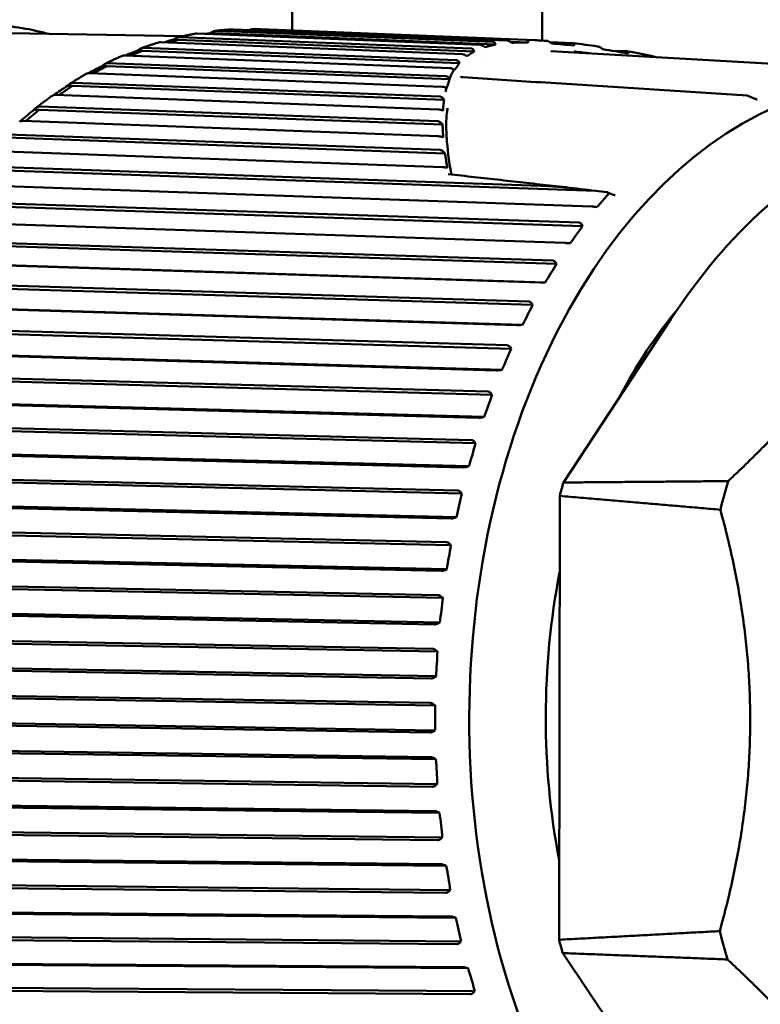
# Model space of a CAD drawing. Header units: millimetres. Extents: x 0 to 6049, y -120 to 1682.
# Tile 145 of 256: x 1452 to 1467, y 1101 to 1121. Entities that reach past the tile are written whole.
import ezdxf

# ---------------------------------------------------------------- set-up
doc = ezdxf.new("R2010")
doc.units = ezdxf.units.MM
doc.header["$LTSCALE"] = 2
doc.layers.add('Sichtbar (ISO)', color=7, linetype='Continuous', lineweight=50)

msp = doc.modelspace()

# ---------------------------------------------------------------- linework, layer by layer
at = {"layer": 'Sichtbar (ISO)'}
for p, q in [((1457.657, 1120.875), (1457.657, 1154.495)), ((1462.657, 1154.495), (1462.657, 1120.673)), ((1452.038, 1120.819), (1455.476, 1120.761)), ((1461.24, 1120.513), (1455.416, 1120.744)), ((1455.757, 1120.814), (1461.421, 1120.587)), ((1456.013, 1120.804), (1456.12, 1120.819)), ((1456.023, 1120.821), (1456.12, 1120.819)), ((1456.12, 1120.819), (1461.726, 1120.595)), ((1461.678, 1120.649), (1456.15, 1120.87)), ((1456.493, 1120.897), (1461.95, 1120.678)), ((1462.344, 1120.685), (1456.888, 1120.904)), ((1462.508, 1120.68), (1457.034, 1120.9)), ((1455.026, 1120.64), (1461.063, 1120.4)), ((1455.179, 1120.633), (1455.389, 1120.69)), ((1455.291, 1120.692), (1455.389, 1120.69)), ((1455.389, 1120.69), (1461.301, 1120.455)), ((1461.456, 1120.545), (1461.457, 1120.545)), ((1461.842, 1120.633), (1461.842, 1120.633)), ((1462.017, 1120.65), (1462.377, 1120.635)), ((1462.641, 1120.646), (1462.636, 1120.646)), ((1463.274, 1120.62), (1462.815, 1120.639)), ((1454.307, 1120.375), (1460.814, 1120.12)), ((1454.416, 1120.371), (1454.666, 1120.471)), ((1454.569, 1120.472), (1454.666, 1120.471)), ((1454.666, 1120.471), (1461.006, 1120.222)), ((1460.937, 1120.283), (1454.691, 1120.528)), ((1461.107, 1120.343), (1461.107, 1120.343)), ((1461.129, 1120.361), (1461.129, 1120.361)), ((1461.43, 1120.535), (1461.43, 1120.535)), ((1469.836, 1120.066), (1462.833, 1120.462)), ((1464.36, 1120.459), (1464.053, 1120.471)), ((1453.689, 1120.02), (1453.957, 1120.163)), ((1453.86, 1120.164), (1453.957, 1120.163)), ((1453.957, 1120.163), (1460.808, 1119.898)), ((1460.73, 1119.962), (1453.978, 1120.222)), ((1461.417, 1120.331), (1461.417, 1120.331)), ((1453.604, 1120.023), (1460.655, 1119.751)), ((1461.099, 1120.067), (1461.099, 1120.067)), ((1452.992, 1119.583), (1453.267, 1119.768)), ((1453.169, 1119.77), (1453.267, 1119.768)), ((1453.267, 1119.768), (1460.697, 1119.487)), ((1460.61, 1119.553), (1453.285, 1119.83)), ((1462.631, 1119.838), (1466.754, 1119.574)), ((1452.922, 1119.585), (1460.579, 1119.296)), ((1460.746, 1119.721), (1460.746, 1119.721)), ((1460.748, 1119.721), (1460.748, 1119.721)), ((1466.791, 1119.564), (1466.791, 1119.564)), ((1466.791, 1119.564), (1466.895, 1119.515)), ((1466.956, 1119.468), (1466.956, 1119.468)), ((1452.326, 1119.063), (1452.6, 1119.29)), ((1452.502, 1119.291), (1452.6, 1119.29)), ((1452.6, 1119.29), (1460.666, 1118.992)), ((1460.57, 1119.06), (1452.614, 1119.353)), ((1452.266, 1119.065), (1460.582, 1118.758)), ((1460.61, 1118.486), (1451.971, 1118.796)), ((1460.746, 1118.781), (1460.746, 1118.781)), ((1451.96, 1118.731), (1460.714, 1118.417)), ((1451.64, 1118.465), (1460.665, 1118.142)), ((1451.353, 1118.095), (1463.729, 1117.666)), ((1462.615, 1117.77), (1451.36, 1118.161)), ((1451.048, 1117.791), (1463.649, 1117.353)), ((1463.729, 1117.666), (1463.946, 1117.641)), ((1463.962, 1117.636), (1464.045, 1117.599)), ((1463.399, 1117.031), (1450.786, 1117.453)), ((1464.12, 1117.576), (1464.12, 1117.576)), ((1450.782, 1117.387), (1463.464, 1116.963)), ((1463.726, 1117.347), (1463.759, 1117.344)), ((1450.494, 1117.046), (1463.108, 1116.624)), ((1463.464, 1116.963), (1463.45, 1116.991)), ((1462.876, 1116.273), (1450.251, 1116.677)), ((1450.251, 1116.611), (1462.945, 1116.205)), ((1463.185, 1116.622), (1463.219, 1116.62)), ((1449.983, 1116.236), (1462.608, 1115.832)), ((1450.026, 1116.239), (1462.719, 1115.833)), ((1462.945, 1116.205), (1462.929, 1116.232)), ((1462.396, 1115.453), (1449.761, 1115.838)), ((1462.686, 1115.832), (1462.719, 1115.833)), ((1449.765, 1115.773), (1462.468, 1115.385)), ((1449.518, 1115.366), (1462.152, 1114.98)), ((1449.56, 1115.375), (1462.263, 1114.987)), ((1462.468, 1115.385), (1462.451, 1115.413)), ((1465.233, 1115.101), (1463.083, 1111.833)), ((1461.962, 1114.577), (1449.318, 1114.943)), ((1449.325, 1114.878), (1462.038, 1114.51)), ((1462.23, 1114.984), (1462.263, 1114.987)), ((1449.101, 1114.442), (1461.745, 1114.076)), ((1449.142, 1114.456), (1461.855, 1114.089)), ((1462.038, 1114.51), (1462.019, 1114.537)), ((1461.823, 1114.083), (1461.855, 1114.089)), ((1461.577, 1113.651), (1448.925, 1113.996)), ((1448.935, 1113.933), (1461.657, 1113.586)), ((1448.736, 1113.471), (1461.388, 1113.126)), ((1448.776, 1113.49), (1461.498, 1113.144)), ((1461.657, 1113.586), (1461.636, 1113.613)), ((1461.465, 1113.136), (1461.498, 1113.144)), ((1461.244, 1112.682), (1448.584, 1113.005)), ((1448.599, 1112.944), (1461.327, 1112.619)), ((1448.464, 1112.484), (1461.193, 1112.159)), ((1461.327, 1112.619), (1461.306, 1112.644)), ((1448.425, 1112.459), (1461.085, 1112.136)), ((1461.161, 1112.149), (1461.193, 1112.159)), ((1460.965, 1111.676), (1448.3, 1111.976)), ((1448.317, 1111.917), (1461.051, 1111.615)), ((1461.051, 1111.615), (1461.028, 1111.64)), ((1462.997, 1102.686), (1463.01, 1111.564)), ((1448.17, 1111.413), (1460.836, 1111.112)), ((1448.208, 1111.442), (1460.943, 1111.14)), ((1460.911, 1111.129), (1460.943, 1111.14)), ((1460.742, 1110.64), (1448.072, 1110.917)), ((1448.093, 1110.861), (1460.832, 1110.582)), ((1460.832, 1110.582), (1460.807, 1110.605)), ((1447.974, 1110.34), (1460.644, 1110.063)), ((1448.01, 1110.374), (1460.749, 1110.096)), ((1460.719, 1110.082), (1460.749, 1110.096)), ((1460.576, 1109.58), (1447.903, 1109.834)), ((1447.927, 1109.781), (1460.669, 1109.526)), ((1460.669, 1109.526), (1460.643, 1109.548)), ((1447.837, 1109.248), (1460.51, 1108.994)), ((1447.871, 1109.287), (1460.614, 1109.032)), ((1460.584, 1109.016), (1460.614, 1109.032)), ((1460.469, 1108.506), (1447.794, 1108.735)), ((1447.821, 1108.685), (1460.565, 1108.455)), ((1460.565, 1108.455), (1460.538, 1108.475)), ((1447.76, 1108.143), (1460.436, 1107.914)), ((1447.792, 1108.187), (1460.537, 1107.956)), ((1460.508, 1107.938), (1460.537, 1107.956)), ((1460.421, 1107.422), (1447.745, 1107.628)), ((1447.775, 1107.582), (1460.52, 1107.375)), ((1460.52, 1107.375), (1460.492, 1107.394)), ((1447.744, 1107.035), (1460.421, 1106.829)), ((1447.774, 1107.082), (1460.519, 1106.875)), ((1460.491, 1106.856), (1460.519, 1106.875)), ((1460.433, 1106.338), (1447.758, 1106.52)), ((1447.79, 1106.478), (1460.534, 1106.295)), ((1460.534, 1106.295), (1460.505, 1106.313)), ((1447.817, 1105.98), (1460.561, 1105.797)), ((1447.79, 1105.929), (1460.465, 1105.748)), ((1460.534, 1105.777), (1460.561, 1105.797)), ((1460.505, 1105.261), (1447.831, 1105.418)), ((1447.865, 1105.38), (1460.608, 1105.222)), ((1460.608, 1105.222), (1460.578, 1105.238)), ((1447.895, 1104.834), (1460.569, 1104.677)), ((1447.92, 1104.888), (1460.662, 1104.73)), ((1460.636, 1104.708), (1460.662, 1104.73)), ((1460.635, 1104.197), (1447.965, 1104.331)), ((1448.001, 1104.298), (1460.74, 1104.163)), ((1460.74, 1104.163), (1460.71, 1104.177)), ((1448.082, 1103.814), (1460.821, 1103.68)), ((1448.061, 1103.757), (1460.731, 1103.623)), ((1460.797, 1103.656), (1460.821, 1103.68)), ((1460.824, 1103.154), (1448.158, 1103.265)), ((1448.196, 1103.236), (1460.931, 1103.125)), ((1460.931, 1103.125), (1460.9, 1103.137)), ((1448.286, 1102.706), (1460.952, 1102.595)), ((1448.304, 1102.766), (1461.038, 1102.654)), ((1461.015, 1102.63), (1461.038, 1102.654)), ((1463.069, 1102.419), (1465.21, 1099.227)), ((1461.07, 1102.139), (1448.41, 1102.228)), ((1448.449, 1102.204), (1461.178, 1102.115)), ((1461.178, 1102.115), (1461.146, 1102.125)), ((1448.568, 1101.687), (1461.228, 1101.599)), ((1448.582, 1101.749), (1461.311, 1101.66)), ((1461.289, 1101.635), (1461.311, 1101.66))]:
    msp.add_line(p, q, dxfattribs=at)
msp.add_arc((1466.748, 1119.474), 0.1, 64.7493, 86.2993, dxfattribs=at)
for centre, major_axis, ratio, start_param, end_param in [((1469.58, 1107.273), (-0.211, -12.59), 0.66535, 2.676934, 6.747055), ((1455.911, 1120.796), (-0.63, -0.089), 0.013941, 4.532935, 4.687389), ((1455.182, 1120.647), (-0.624, -0.166), 0.024063, 4.529406, 4.859227), ((1454.462, 1120.407), (-0.613, -0.242), 0.032987, 4.524346, 4.929503), ((1453.757, 1120.079), (-0.598, -0.317), 0.040467, 4.51823, 4.967176), ((1453.071, 1119.666), (-0.579, -0.389), 0.04645, 4.511528, 4.993338), ((1462.549, 1107.391), (0.212, 12.648), 0.66535, 0.241679, 0.241687), ((1466.748, 1119.474), (0.0065, 0.0998), 0.69894, 0.000001, 0.006499), ((1452.41, 1119.169), (-0.557, -0.459), 0.051031, 4.504642, 5.010229), ((1463.896, 1117.588), (0.0769, 0.0388), 0.483462, 0.444484, 0.63495), ((1463.848, 1117.579), (0.131, 0.042), 0.377069, 5.749939, 6.756104), ((1453.656, 1117.115), (11.014, 6.61), 0.529614, 5.379207, 5.418135), ((1453.137, 1116.329), (10.466, 7.448), 0.572224, 5.337681, 5.376609), ((1452.663, 1115.482), (9.809, 8.294), 0.611005, 5.289729, 5.328657), ((1469.58, 1107.273), (-0.172, -10.292), 0.66535, 3.829789, 4.070037), ((1452.237, 1114.58), (9.028, 9.137), 0.645692, 5.234878, 5.273805), ((1451.861, 1113.63), (8.11, 9.961), 0.676047, 5.172758, 5.211685), ((1451.539, 1112.637), (7.043, 10.742), 0.701863, 5.103207, 5.142134), ((1470.515, 1107.258), (-0.203, -12.128), 0.66535, 4.336749, 4.360586), ((1473.653, 1107.205), (0.2, 11.944), 0.66535, 1.181588, 1.233138), ((1451.271, 1111.609), (5.824, 11.449), 0.722964, 5.026388, 5.065316), ((1451.061, 1110.552), (4.458, 12.047), 0.739206, 4.942915, 4.981843), ((1469.58, 1107.273), (-0.172, -10.292), 0.66535, 4.451881, 5.018776), ((1450.909, 1109.474), (2.968, 12.498), 0.750478, 4.853937, 4.892864), ((1450.817, 1108.381), (1.387, 12.77), 0.756702, 4.761148, 4.800076), ((1450.786, 1107.283), (-0.237, 12.843), 0.757837, 4.666677, 4.705604), ((1450.814, 1106.186), (-1.848, 12.712), 0.753875, 4.572858, 4.611786), ((1450.903, 1105.097), (-3.396, 12.388), 0.744842, 4.481945, 4.520872), ((1451.052, 1104.024), (-4.838, 11.899), 0.7308, 4.395846, 4.434774), ((1451.259, 1102.975), (-6.145, 11.28), 0.711846, 4.315959, 4.354887), ((1473.653, 1107.205), (0.2, 11.944), 0.66535, 1.954334, 2.005883), ((1470.515, 1107.258), (-0.203, -12.128), 0.66535, 5.110071, 5.133908), ((1451.523, 1101.956), (-7.304, 10.566), 0.688108, 4.24313, 4.282058)]:
    msp.add_ellipse(centre, major_axis=major_axis, ratio=ratio, start_param=start_param, end_param=end_param, dxfattribs=at)
for points, knots in [([(1452.791, 1120.806), (1452.704, 1120.83), (1452.616, 1120.851), (1452.17, 1120.95), (1451.808, 1120.992), (1451.444, 1120.998)], [4.5227734, 4.5227734, 4.5227734, 4.5227734, 4.555571, 4.555571, 4.6894495, 4.6894495, 4.6894495, 4.6894495]), ([(1455.291, 1120.692), (1455.311, 1120.707), (1455.336, 1120.723), (1455.375, 1120.739), (1455.397, 1120.744), (1455.414, 1120.744), (1455.414, 1120.744), (1455.415, 1120.744), (1455.416, 1120.744)], [-0.0141713, -0.0141713, -0.0141713, -0.0141713, -0.0066416, -0.0066416, 0, 0, 0, 0.00033523, 0.00033523, 0.00033523, 0.00033523]), ([(1455.734, 1120.813), (1455.711, 1120.808), (1455.688, 1120.804), (1455.641, 1120.795), (1455.618, 1120.791), (1455.571, 1120.782), (1455.548, 1120.777), (1455.501, 1120.767), (1455.478, 1120.762), (1455.431, 1120.752), (1455.408, 1120.746), (1455.385, 1120.741)], [4.81703927, 4.81703927, 4.81703927, 4.81703927, 4.82480265, 4.82480265, 4.83256603, 4.83256603, 4.8403294, 4.8403294, 4.84809278, 4.84809278, 4.85585615, 4.85585615, 4.85585615, 4.85585615]), ([(1455.757, 1120.814), (1455.756, 1120.814), (1455.755, 1120.814), (1455.754, 1120.814), (1455.747, 1120.814), (1455.741, 1120.814), (1455.735, 1120.812)], [-0.000335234, -0.000335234, -0.000335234, -0.000335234, 0, 0, 0, 0.002706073, 0.002706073, 0.002706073, 0.002706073]), ([(1456.023, 1120.821), (1456.043, 1120.835), (1456.069, 1120.85), (1456.109, 1120.866), (1456.131, 1120.87), (1456.148, 1120.87), (1456.149, 1120.87), (1456.15, 1120.87), (1456.15, 1120.87)], [-0.0141713, -0.0141713, -0.0141713, -0.0141713, -0.0066416, -0.0066416, 0, 0, 0, 0.00033523, 0.00033523, 0.00033523, 0.00033523]), ([(1456.483, 1120.897), (1456.46, 1120.896), (1456.437, 1120.895), (1456.39, 1120.892), (1456.367, 1120.89), (1456.32, 1120.887), (1456.297, 1120.885), (1456.25, 1120.881), (1456.227, 1120.879), (1456.18, 1120.874), (1456.157, 1120.872), (1456.133, 1120.869)], [4.73449081, 4.73449081, 4.73449081, 4.73449081, 4.74219357, 4.74219357, 4.74989633, 4.74989633, 4.75759908, 4.75759908, 4.76530184, 4.76530184, 4.7730046, 4.7730046, 4.7730046, 4.7730046]), ([(1456.493, 1120.897), (1456.492, 1120.897), (1456.492, 1120.897), (1456.491, 1120.897), (1456.488, 1120.897), (1456.486, 1120.897), (1456.483, 1120.897)], [-0.000335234, -0.000335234, -0.000335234, -0.000335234, 0, 0, 0, 0.000987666, 0.000987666, 0.000987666, 0.000987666]), ([(1456.806, 1120.885), (1456.813, 1120.888), (1456.82, 1120.891), (1456.847, 1120.9), (1456.869, 1120.905), (1456.886, 1120.904), (1456.886, 1120.904), (1456.887, 1120.904), (1456.888, 1120.904)], [0.13437151, 0.13437151, 0.13437151, 0.13437151, 0.13675171, 0.13675171, 0.143393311, 0.143393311, 0.143393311, 0.143728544, 0.143728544, 0.143728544, 0.143728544]), ([(1457.034, 1120.9), (1457.024, 1120.901), (1457.015, 1120.901), (1456.995, 1120.902), (1456.985, 1120.902), (1456.965, 1120.903), (1456.955, 1120.903), (1456.935, 1120.903), (1456.925, 1120.904), (1456.905, 1120.904), (1456.895, 1120.904), (1456.886, 1120.904)], [4.67389193, 4.67389193, 4.67389193, 4.67389193, 4.67716734, 4.67716734, 4.68044275, 4.68044275, 4.68371817, 4.68371817, 4.68699358, 4.68699358, 4.69026899, 4.69026899, 4.69026899, 4.69026899]), ([(1454.994, 1120.636), (1454.97, 1120.629), (1454.947, 1120.622), (1454.9, 1120.607), (1454.877, 1120.6), (1454.83, 1120.584), (1454.807, 1120.577), (1454.761, 1120.561), (1454.737, 1120.553), (1454.691, 1120.537), (1454.668, 1120.528), (1454.645, 1120.52)], [4.89948084, 4.89948084, 4.89948084, 4.89948084, 4.90734608, 4.90734608, 4.91521132, 4.91521132, 4.92307655, 4.92307655, 4.93094179, 4.93094179, 4.93880703, 4.93880703, 4.93880703, 4.93880703]), ([(1455.026, 1120.64), (1455.026, 1120.64), (1455.025, 1120.64), (1455.024, 1120.64), (1455.013, 1120.64), (1455.003, 1120.638), (1454.994, 1120.636)], [-0.000335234, -0.000335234, -0.000335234, -0.000335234, 0, 0, 0, 0.00435171, 0.00435171, 0.00435171, 0.00435171]), ([(1461.492, 1120.557), (1461.487, 1120.562), (1461.481, 1120.566), (1461.469, 1120.573), (1461.463, 1120.576), (1461.45, 1120.581), (1461.444, 1120.583), (1461.432, 1120.586), (1461.426, 1120.587), (1461.421, 1120.587)], [-0.008459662, -0.008459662, -0.008459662, -0.008459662, -0.006368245, -0.006368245, -0.004259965, -0.004259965, -0.002156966, -0.002156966, -0.000001, -0.000001, -0.000001, -0.000001]), ([(1461.492, 1120.557), (1461.495, 1120.555), (1461.498, 1120.553), (1461.504, 1120.548), (1461.507, 1120.545), (1461.51, 1120.543)], [0.000046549, 0.000046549, 0.000046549, 0.000046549, 0.001288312, 0.001288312, 0.002486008, 0.002486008, 0.002486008, 0.002486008]), ([(1461.726, 1120.595), (1461.687, 1120.586), (1461.651, 1120.578), (1461.579, 1120.561), (1461.544, 1120.552), (1461.51, 1120.543)], [-0.0524614, -0.0524614, -0.0524614, -0.0524614, -0.02662391, -0.02662391, -0.00011039, -0.00011039, -0.00011039, -0.00011039]), ([(1461.678, 1120.649), (1461.684, 1120.649), (1461.688, 1120.648), (1461.697, 1120.644), (1461.701, 1120.642), (1461.712, 1120.633), (1461.717, 1120.625), (1461.72, 1120.615)], [-0.01028179, -0.01028179, -0.01028179, -0.01028179, -0.00786043, -0.00786043, -0.0052693, -0.0052693, -0.00002448, -0.00002448, -0.00002448, -0.00002448]), ([(1461.72, 1120.615), (1461.721, 1120.611), (1461.722, 1120.608), (1461.724, 1120.601), (1461.725, 1120.598), (1461.726, 1120.595)], [-0.003425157, -0.003425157, -0.003425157, -0.003425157, -0.001733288, -0.001733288, -0.000085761, -0.000085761, -0.000085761, -0.000085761]), ([(1462.018, 1120.649), (1462.012, 1120.653), (1462.006, 1120.657), (1461.994, 1120.664), (1461.988, 1120.667), (1461.976, 1120.673), (1461.97, 1120.675), (1461.96, 1120.677), (1461.954, 1120.678), (1461.95, 1120.678)], [-0.008124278, -0.008124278, -0.008124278, -0.008124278, -0.005999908, -0.005999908, -0.00390454, -0.00390454, -0.001936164, -0.001936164, -0.000001, -0.000001, -0.000001, -0.000001]), ([(1462.044, 1120.63), (1462.04, 1120.633), (1462.035, 1120.636), (1462.027, 1120.643), (1462.022, 1120.646), (1462.018, 1120.649)], [-0.003280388, -0.003280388, -0.003280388, -0.003280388, -0.001635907, -0.001635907, -0.000007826, -0.000007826, -0.000007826, -0.000007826]), ([(1462.377, 1120.635), (1462.317, 1120.635), (1462.26, 1120.634), (1462.149, 1120.632), (1462.096, 1120.631), (1462.044, 1120.63)], [-0.05006246, -0.05006246, -0.05006246, -0.05006246, -0.02503687, -0.02503687, -0.00001128, -0.00001128, -0.00001128, -0.00001128]), ([(1462.344, 1120.685), (1462.349, 1120.685), (1462.354, 1120.684), (1462.361, 1120.681), (1462.365, 1120.679), (1462.37, 1120.674), (1462.372, 1120.671), (1462.375, 1120.664), (1462.376, 1120.66), (1462.376, 1120.655)], [-0.00815579, -0.00815579, -0.00815579, -0.00815579, -0.006218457, -0.006218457, -0.004247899, -0.004247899, -0.002148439, -0.002148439, -0.000007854, -0.000007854, -0.000007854, -0.000007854]), ([(1462.376, 1120.655), (1462.376, 1120.652), (1462.376, 1120.649), (1462.377, 1120.642), (1462.377, 1120.639), (1462.377, 1120.635)], [-0.003275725, -0.003275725, -0.003275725, -0.003275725, -0.001647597, -0.001647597, -0.000003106, -0.000003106, -0.000003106, -0.000003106]), ([(1462.508, 1120.68), (1462.538, 1120.679), (1462.614, 1120.676), (1462.695, 1120.671), (1462.745, 1120.668)], [0.4363746, 0.4363746, 0.4363746, 0.4363746, 0.6666667, 1, 1, 1, 1]), ([(1462.822, 1120.634), (1462.807, 1120.645), (1462.793, 1120.653), (1462.774, 1120.661), (1462.767, 1120.664), (1462.756, 1120.667), (1462.75, 1120.668), (1462.745, 1120.668)], [-0.008942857, -0.008942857, -0.008942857, -0.008942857, -0.004335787, -0.004335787, -0.00209546, -0.00209546, -0.000001, -0.000001, -0.000001, -0.000001]), ([(1462.849, 1120.615), (1462.844, 1120.618), (1462.84, 1120.621), (1462.831, 1120.628), (1462.826, 1120.631), (1462.822, 1120.634)], [-0.003363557, -0.003363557, -0.003363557, -0.003363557, -0.001716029, -0.001716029, -0.00002416, -0.00002416, -0.00002416, -0.00002416]), ([(1463.296, 1120.575), (1463.219, 1120.582), (1463.143, 1120.588), (1462.993, 1120.602), (1462.921, 1120.608), (1462.849, 1120.615)], [-0.05238205, -0.05238205, -0.05238205, -0.05238205, -0.02578488, -0.02578488, -0.00002231, -0.00002231, -0.00002231, -0.00002231]), ([(1463.274, 1120.62), (1463.279, 1120.62), (1463.284, 1120.619), (1463.292, 1120.616), (1463.295, 1120.614), (1463.3, 1120.609), (1463.301, 1120.605), (1463.302, 1120.598), (1463.302, 1120.594), (1463.301, 1120.589)], [-0.008510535, -0.008510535, -0.008510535, -0.008510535, -0.006340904, -0.006340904, -0.00422459, -0.00422459, -0.002127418, -0.002127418, -0.000047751, -0.000047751, -0.000047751, -0.000047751]), ([(1463.296, 1120.575), (1463.297, 1120.577), (1463.298, 1120.58), (1463.299, 1120.585), (1463.299, 1120.587), (1463.301, 1120.589)], [0.000121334, 0.000121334, 0.000121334, 0.000121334, 0.001318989, 0.001318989, 0.002560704, 0.002560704, 0.002560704, 0.002560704]), ([(1463.848, 1120.518), (1463.832, 1120.53), (1463.816, 1120.539), (1463.793, 1120.55), (1463.785, 1120.553), (1463.774, 1120.556), (1463.77, 1120.556), (1463.767, 1120.557)], [-0.010532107, -0.010532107, -0.010532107, -0.010532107, -0.005086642, -0.005086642, -0.002422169, -0.002422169, -0.000951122, -0.000951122, -0.000951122, -0.000951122]), ([(1454.267, 1120.369), (1454.243, 1120.359), (1454.22, 1120.349), (1454.174, 1120.328), (1454.15, 1120.318), (1454.104, 1120.297), (1454.081, 1120.286), (1454.035, 1120.264), (1454.012, 1120.253), (1453.965, 1120.231), (1453.942, 1120.219), (1453.919, 1120.208)], [4.98183672, 4.98183672, 4.98183672, 4.98183672, 4.98983606, 4.98983606, 4.9978354, 4.9978354, 5.00583474, 5.00583474, 5.01383408, 5.01383408, 5.02183342, 5.02183342, 5.02183342, 5.02183342]), ([(1454.307, 1120.375), (1454.307, 1120.375), (1454.306, 1120.375), (1454.305, 1120.375), (1454.29, 1120.376), (1454.276, 1120.373), (1454.267, 1120.369)], [-0.000335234, -0.000335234, -0.000335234, -0.000335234, 0, 0, 0, 0.005969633, 0.005969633, 0.005969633, 0.005969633]), ([(1454.569, 1120.472), (1454.588, 1120.489), (1454.611, 1120.505), (1454.65, 1120.523), (1454.671, 1120.528), (1454.688, 1120.528), (1454.689, 1120.528), (1454.69, 1120.528), (1454.69, 1120.528)], [-0.0141713, -0.0141713, -0.0141713, -0.0141713, -0.0066416, -0.0066416, 0, 0, 0, 0.00033523, 0.00033523, 0.00033523, 0.00033523]), ([(1461.14, 1120.37), (1461.134, 1120.374), (1461.128, 1120.378), (1461.115, 1120.386), (1461.108, 1120.389), (1461.095, 1120.394), (1461.088, 1120.396), (1461.075, 1120.399), (1461.069, 1120.4), (1461.063, 1120.4)], [-0.009079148, -0.009079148, -0.009079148, -0.009079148, -0.006819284, -0.006819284, -0.004570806, -0.004570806, -0.002340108, -0.002340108, -0.000001, -0.000001, -0.000001, -0.000001]), ([(1461.14, 1120.37), (1461.142, 1120.368), (1461.144, 1120.367), (1461.149, 1120.363), (1461.151, 1120.362), (1461.153, 1120.36)], [0.000027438, 0.000027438, 0.000027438, 0.000027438, 0.000925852, 0.000925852, 0.001822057, 0.001822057, 0.001822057, 0.001822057]), ([(1461.301, 1120.455), (1461.275, 1120.44), (1461.25, 1120.424), (1461.201, 1120.392), (1461.177, 1120.376), (1461.153, 1120.36)], [-0.05554691, -0.05554691, -0.05554691, -0.05554691, -0.02780081, -0.02780081, -0.00004305, -0.00004305, -0.00004305, -0.00004305]), ([(1461.24, 1120.513), (1461.246, 1120.513), (1461.252, 1120.512), (1461.262, 1120.508), (1461.267, 1120.505), (1461.281, 1120.494), (1461.288, 1120.485), (1461.294, 1120.472)], [-0.01197405, -0.01197405, -0.01197405, -0.01197405, -0.00922499, -0.00922499, -0.0061999, -0.0061999, -0.00000205, -0.00000205, -0.00000205, -0.00000205]), ([(1461.294, 1120.472), (1461.295, 1120.469), (1461.296, 1120.467), (1461.299, 1120.461), (1461.3, 1120.458), (1461.301, 1120.455)], [-0.002820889, -0.002820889, -0.002820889, -0.002820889, -0.001412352, -0.001412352, -0.000000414, -0.000000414, -0.000000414, -0.000000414]), ([(1463.634, 1120.417), (1463.529, 1120.43), (1463.427, 1120.44), (1463.324, 1120.45), (1463.316, 1120.451), (1463.307, 1120.452), (1463.298, 1120.453)], [0.23174918, 0.23174918, 0.23174918, 0.23174918, 0.28151534, 0.28151534, 0.28151534, 0.28571429, 0.28571429, 0.28571429, 0.28571429]), ([(1463.871, 1120.501), (1463.867, 1120.504), (1463.863, 1120.506), (1463.856, 1120.512), (1463.852, 1120.515), (1463.848, 1120.518)], [-0.002822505, -0.002822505, -0.002822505, -0.002822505, -0.001411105, -0.001411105, -0.000002, -0.000002, -0.000002, -0.000002]), ([(1464.378, 1120.417), (1464.293, 1120.431), (1464.208, 1120.445), (1464.039, 1120.473), (1463.955, 1120.487), (1463.871, 1120.501)], [-0.05550936, -0.05550936, -0.05550936, -0.05550936, -0.02775035, -0.02775035, -0.00000428, -0.00000428, -0.00000428, -0.00000428]), ([(1464.36, 1120.459), (1464.366, 1120.458), (1464.371, 1120.457), (1464.379, 1120.454), (1464.382, 1120.452), (1464.387, 1120.447), (1464.388, 1120.444), (1464.387, 1120.436), (1464.386, 1120.432), (1464.384, 1120.427)], [-0.009095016, -0.009095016, -0.009095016, -0.009095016, -0.006743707, -0.006743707, -0.004501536, -0.004501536, -0.002265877, -0.002265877, -0.000018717, -0.000018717, -0.000018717, -0.000018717]), ([(1464.378, 1120.417), (1464.379, 1120.419), (1464.38, 1120.421), (1464.382, 1120.424), (1464.382, 1120.426), (1464.384, 1120.427)], [0.000040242, 0.000040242, 0.000040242, 0.000040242, 0.000936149, 0.000936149, 0.001843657, 0.001843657, 0.001843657, 0.001843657]), ([(1464.925, 1120.344), (1464.92, 1120.346), (1464.915, 1120.348), (1464.907, 1120.35), (1464.905, 1120.351), (1464.902, 1120.351)], [-0.004613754, -0.004613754, -0.004613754, -0.004613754, -0.002710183, -0.002710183, -0.001739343, -0.001739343, -0.001739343, -0.001739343]), ([(1453.86, 1120.164), (1453.878, 1120.182), (1453.9, 1120.199), (1453.938, 1120.217), (1453.959, 1120.223), (1453.976, 1120.222), (1453.977, 1120.222), (1453.977, 1120.222), (1453.978, 1120.222)], [-0.0141713, -0.0141713, -0.0141713, -0.0141713, -0.0066416, -0.0066416, 0, 0, 0, 0.00033523, 0.00033523, 0.00033523, 0.00033523]), ([(1461.006, 1120.222), (1460.989, 1120.199), (1460.972, 1120.176), (1460.939, 1120.131), (1460.922, 1120.108), (1460.905, 1120.085)], [-0.05812699, -0.05812699, -0.05812699, -0.05812699, -0.02907056, -0.02907056, -0.00003908, -0.00003908, -0.00003908, -0.00003908]), ([(1460.937, 1120.283), (1460.943, 1120.283), (1460.95, 1120.281), (1460.962, 1120.277), (1460.968, 1120.273), (1460.985, 1120.261), (1460.994, 1120.249), (1461, 1120.235)], [-0.01241265, -0.01241265, -0.01241265, -0.01241265, -0.00968414, -0.00968414, -0.00662785, -0.00662785, -0.00002694, -0.00002694, -0.00002694, -0.00002694]), ([(1461, 1120.235), (1461.001, 1120.233), (1461.002, 1120.23), (1461.004, 1120.226), (1461.005, 1120.224), (1461.006, 1120.222)], [-0.00215078, -0.00215078, -0.00215078, -0.00215078, -0.001095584, -0.001095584, -0.000093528, -0.000093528, -0.000093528, -0.000093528]), ([(1453.558, 1120.015), (1453.535, 1120.002), (1453.512, 1119.989), (1453.466, 1119.962), (1453.443, 1119.948), (1453.397, 1119.921), (1453.374, 1119.907), (1453.328, 1119.879), (1453.305, 1119.865), (1453.26, 1119.837), (1453.237, 1119.823), (1453.214, 1119.808)], [5.06413223, 5.06413223, 5.06413223, 5.06413223, 5.07228758, 5.07228758, 5.08044293, 5.08044293, 5.08859828, 5.08859828, 5.09675363, 5.09675363, 5.10490897, 5.10490897, 5.10490897, 5.10490897]), ([(1453.604, 1120.023), (1453.604, 1120.023), (1453.603, 1120.023), (1453.602, 1120.023), (1453.585, 1120.023), (1453.57, 1120.021), (1453.56, 1120.016), (1453.559, 1120.016), (1453.558, 1120.015)], [-0.000335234, -0.000335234, -0.000335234, -0.000335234, 0, 0, 0, 0.006641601, 0.006641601, 0.007560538, 0.007560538, 0.007560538, 0.007560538]), ([(1460.73, 1119.962), (1460.738, 1119.962), (1460.745, 1119.96), (1460.759, 1119.955), (1460.766, 1119.951), (1460.786, 1119.935), (1460.799, 1119.919), (1460.808, 1119.9)], [-0.01594754, -0.01594754, -0.01594754, -0.01594754, -0.01261025, -0.01261025, -0.00881535, -0.00881535, -0.00004671, -0.00004671, -0.00004671, -0.00004671]), ([(1460.897, 1120.091), (1460.884, 1120.072), (1460.873, 1120.053), (1460.862, 1120.033), (1460.857, 1120.023), (1460.852, 1120.013), (1460.847, 1120.002), (1460.842, 1119.992), (1460.837, 1119.981), (1460.832, 1119.97), (1460.823, 1119.948), (1460.815, 1119.925), (1460.808, 1119.9)], [0, 0, 0, 0, 0.333333, 0.333333, 0.333333, 0.497934, 0.497934, 0.497934, 0.666667, 0.666667, 0.666667, 1, 1, 1, 1]), ([(1460.897, 1120.091), (1460.891, 1120.095), (1460.885, 1120.099), (1460.871, 1120.106), (1460.864, 1120.109), (1460.848, 1120.115), (1460.841, 1120.117), (1460.827, 1120.119), (1460.82, 1120.12), (1460.814, 1120.12)], [-0.009713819, -0.009713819, -0.009713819, -0.009713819, -0.007329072, -0.007329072, -0.004904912, -0.004904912, -0.002412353, -0.002412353, -0.000000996, -0.000000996, -0.000000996, -0.000000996]), ([(1460.897, 1120.091), (1460.898, 1120.09), (1460.9, 1120.089), (1460.903, 1120.087), (1460.904, 1120.086), (1460.905, 1120.085)], [0.000030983, 0.000030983, 0.000030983, 0.000030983, 0.000626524, 0.000626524, 0.001231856, 0.001231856, 0.001231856, 0.001231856]), ([(1453.169, 1119.77), (1453.186, 1119.788), (1453.208, 1119.805), (1453.245, 1119.825), (1453.265, 1119.83), (1453.282, 1119.83), (1453.283, 1119.83), (1453.284, 1119.83), (1453.285, 1119.83)], [-0.0141713, -0.0141713, -0.0141713, -0.0141713, -0.0066416, -0.0066416, 0, 0, 0, 0.00033523, 0.00033523, 0.00033523, 0.00033523]), ([(1460.747, 1119.721), (1460.744, 1119.723), (1460.74, 1119.726), (1460.732, 1119.73), (1460.727, 1119.732), (1460.716, 1119.738), (1460.709, 1119.74), (1460.694, 1119.745), (1460.686, 1119.747), (1460.67, 1119.75), (1460.662, 1119.751), (1460.655, 1119.751)], [-0.01090564, -0.01090564, -0.01090564, -0.01090564, -0.00928154, -0.00928154, -0.00768031, -0.00768031, -0.00533503, -0.00533503, -0.00292206, -0.00292206, -0.000001, -0.000001, -0.000001, -0.000001]), ([(1460.808, 1119.9), (1460.8, 1119.87), (1460.789, 1119.84), (1460.769, 1119.781), (1460.758, 1119.751), (1460.747, 1119.721)], [-0.06101491, -0.06101491, -0.06101491, -0.06101491, -0.03104478, -0.03104478, -0.00031226, -0.00031226, -0.00031226, -0.00031226]), ([(1461.054, 1119.941), (1461.062, 1119.94), (1461.069, 1119.939), (1461.077, 1119.938), (1461.079, 1119.938), (1461.081, 1119.938)], [0, 0, 0, 0, 0.002966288, 0.002966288, 0.003871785, 0.003871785, 0.003871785, 0.003871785]), ([(1452.872, 1119.576), (1452.849, 1119.56), (1452.826, 1119.544), (1452.781, 1119.511), (1452.758, 1119.494), (1452.713, 1119.461), (1452.691, 1119.444), (1452.646, 1119.41), (1452.624, 1119.393), (1452.579, 1119.358), (1452.557, 1119.34), (1452.534, 1119.323)], [5.14639269, 5.14639269, 5.14639269, 5.14639269, 5.1547159, 5.1547159, 5.16303911, 5.16303911, 5.17136232, 5.17136232, 5.17968553, 5.17968553, 5.18800874, 5.18800874, 5.18800874, 5.18800874]), ([(1452.922, 1119.585), (1452.922, 1119.585), (1452.921, 1119.585), (1452.92, 1119.585), (1452.903, 1119.586), (1452.888, 1119.584), (1452.876, 1119.579), (1452.874, 1119.578), (1452.872, 1119.576)], [-0.000335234, -0.000335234, -0.000335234, -0.000335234, 0, 0, 0, 0.006641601, 0.006641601, 0.00898685, 0.00898685, 0.00898685, 0.00898685]), ([(1460.61, 1119.553), (1460.618, 1119.553), (1460.626, 1119.551), (1460.642, 1119.545), (1460.65, 1119.54), (1460.673, 1119.523), (1460.687, 1119.506), (1460.697, 1119.488)], [-0.01564674, -0.01564674, -0.01564674, -0.01564674, -0.0122825, -0.0122825, -0.00839833, -0.00839833, -0.00001113, -0.00001113, -0.00001113, -0.00001113]), ([(1460.697, 1119.488), (1460.693, 1119.451), (1460.689, 1119.415), (1460.681, 1119.342), (1460.677, 1119.306), (1460.673, 1119.27)], [-0.0625005, -0.0625005, -0.0625005, -0.0625005, -0.03107427, -0.03107427, -0.00000943, -0.00000943, -0.00000943, -0.00000943]), ([(1466.895, 1119.515), (1466.902, 1119.512), (1466.91, 1119.509), (1466.924, 1119.504), (1466.93, 1119.501), (1466.94, 1119.499), (1466.944, 1119.498), (1466.95, 1119.497), (1466.953, 1119.497), (1466.956, 1119.497)], [0, 0, 0, 0, 0.002492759, 0.002492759, 0.00474927, 0.00474927, 0.005961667, 0.005961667, 0.007223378, 0.007223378, 0.007223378, 0.007223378]), ([(1452.502, 1119.291), (1452.518, 1119.31), (1452.539, 1119.328), (1452.574, 1119.348), (1452.595, 1119.354), (1452.611, 1119.353), (1452.612, 1119.353), (1452.613, 1119.353), (1452.614, 1119.353)], [-0.0141713, -0.0141713, -0.0141713, -0.0141713, -0.0066416, -0.0066416, 0, 0, 0, 0.00033523, 0.00033523, 0.00033523, 0.00033523]), ([(1460.673, 1119.27), (1460.67, 1119.272), (1460.666, 1119.274), (1460.658, 1119.278), (1460.654, 1119.28), (1460.642, 1119.284), (1460.635, 1119.286), (1460.62, 1119.29), (1460.613, 1119.292), (1460.596, 1119.295), (1460.587, 1119.295), (1460.579, 1119.296)], [-0.01110126, -0.01110126, -0.01110126, -0.01110126, -0.00946718, -0.00946718, -0.00789138, -0.00789138, -0.00560995, -0.00560995, -0.00325963, -0.00325963, -0.00000099, -0.00000099, -0.00000099, -0.00000099]), ([(1460.746, 1118.776), (1460.736, 1118.948), (1460.737, 1119.108), (1460.761, 1119.289), (1460.766, 1119.323)], [0.2731846, 0.2731846, 0.2731846, 0.2731846, 0.5, 0.5505836, 0.5505836, 0.5505836, 0.5505836]), ([(1452.266, 1119.065), (1452.265, 1119.065), (1452.264, 1119.065), (1452.264, 1119.065), (1452.247, 1119.065), (1452.232, 1119.064), (1452.219, 1119.06), (1452.215, 1119.058), (1452.213, 1119.056)], [-0.00033523, -0.00033523, -0.00033523, -0.00033523, 0, 0, 0, 0.0066416, 0.0066416, 0.0102638, 0.0102638, 0.0102638, 0.0102638]), ([(1460.57, 1119.06), (1460.579, 1119.059), (1460.587, 1119.058), (1460.603, 1119.052), (1460.612, 1119.047), (1460.637, 1119.03), (1460.653, 1119.013), (1460.667, 1118.992)], [-0.01734727, -0.01734727, -0.01734727, -0.01734727, -0.01371519, -0.01371519, -0.00949278, -0.00949278, -0.00011668, -0.00011668, -0.00011668, -0.00011668]), ([(1460.667, 1118.992), (1460.667, 1118.976), (1460.668, 1118.959), (1460.67, 1118.926), (1460.67, 1118.91), (1460.671, 1118.893)], [-0.02495633, -0.02495633, -0.02495633, -0.02495633, -0.01246526, -0.01246526, -0.00001437, -0.00001437, -0.00001437, -0.00001437]), ([(1460.679, 1118.737), (1460.678, 1118.764), (1460.676, 1118.789), (1460.674, 1118.841), (1460.672, 1118.867), (1460.671, 1118.893)], [0.0000737, 0.0000737, 0.0000737, 0.0000737, 0.01963567, 0.01963567, 0.03950197, 0.03950197, 0.03950197, 0.03950197]), ([(1460.844, 1117.994), (1460.789, 1118.283), (1460.761, 1118.553), (1460.747, 1118.759), (1460.746, 1118.776)], [0.007655, 0.007655, 0.007655, 0.007655, 0.25, 0.2731846, 0.2731846, 0.2731846, 0.2731846]), ([(1465.233, 1115.101), (1465.798, 1115.959), (1466.422, 1116.713), (1467.814, 1117.937), (1468.571, 1118.391), (1469.749, 1118.744), (1470.139, 1118.808), (1470.735, 1118.819), (1470.94, 1118.807), (1471.145, 1118.78)], [-1.805323, -1.805323, -1.805323, -1.805323, -1.4459201, -1.4459201, -1.0799897, -1.0799897, -0.9032851, -0.9032851, -0.8100094, -0.8100094, -0.8100094, -0.8100094]), ([(1460.679, 1118.737), (1460.675, 1118.739), (1460.672, 1118.741), (1460.663, 1118.744), (1460.659, 1118.745), (1460.647, 1118.749), (1460.64, 1118.75), (1460.625, 1118.753), (1460.617, 1118.755), (1460.6, 1118.757), (1460.591, 1118.758), (1460.582, 1118.758)], [-0.01119555, -0.01119555, -0.01119555, -0.01119555, -0.00963074, -0.00963074, -0.00788768, -0.00788768, -0.00564535, -0.00564535, -0.00332182, -0.00332182, -0.000001, -0.000001, -0.000001, -0.000001]), ([(1460.61, 1118.486), (1460.619, 1118.485), (1460.628, 1118.483), (1460.646, 1118.477), (1460.656, 1118.472), (1460.683, 1118.453), (1460.7, 1118.436), (1460.715, 1118.416)], [-0.01693896, -0.01693896, -0.01693896, -0.01693896, -0.01333476, -0.01333476, -0.00909051, -0.00909051, -0.00019793, -0.00019793, -0.00019793, -0.00019793]), ([(1460.739, 1118.269), (1460.735, 1118.293), (1460.731, 1118.318), (1460.723, 1118.367), (1460.719, 1118.392), (1460.715, 1118.416)], [0.00000996, 0.00000996, 0.00000996, 0.00000996, 0.01694009, 0.01694009, 0.03382647, 0.03382647, 0.03382647, 0.03382647]), ([(1460.739, 1118.269), (1460.743, 1118.245), (1460.747, 1118.221), (1460.754, 1118.174), (1460.758, 1118.15), (1460.762, 1118.127)], [-0.03220105, -0.03220105, -0.03220105, -0.03220105, -0.01611117, -0.01611117, -0.00000094, -0.00000094, -0.00000094, -0.00000094]), ([(1460.762, 1118.127), (1460.759, 1118.128), (1460.755, 1118.129), (1460.746, 1118.131), (1460.742, 1118.132), (1460.73, 1118.134), (1460.723, 1118.136), (1460.709, 1118.138), (1460.701, 1118.139), (1460.683, 1118.141), (1460.673, 1118.141), (1460.665, 1118.142)], [-0.01128712, -0.01128712, -0.01128712, -0.01128712, -0.00960493, -0.00960493, -0.00800418, -0.00800418, -0.00579909, -0.00579909, -0.00351128, -0.00351128, -0.000001, -0.000001, -0.000001, -0.000001]), ([(1460.779, 1118.001), (1460.953, 1117.982), (1461.127, 1117.962), (1461.475, 1117.923), (1461.649, 1117.904), (1461.998, 1117.865), (1462.172, 1117.845), (1462.52, 1117.806), (1462.694, 1117.787), (1463.043, 1117.747), (1463.217, 1117.728), (1463.392, 1117.708)], [1.550318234, 1.550318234, 1.550318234, 1.550318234, 1.550793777, 1.550793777, 1.551269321, 1.551269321, 1.551744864, 1.551744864, 1.552220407, 1.552220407, 1.552695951, 1.552695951, 1.552695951, 1.552695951]), ([(1462.615, 1117.77), (1462.65, 1117.769), (1462.687, 1117.767), (1462.854, 1117.759), (1462.988, 1117.748), (1463.328, 1117.717), (1463.534, 1117.693), (1463.729, 1117.666)], [0.0352948, 0.0352948, 0.0352948, 0.0352948, 0.0488343, 0.0488343, 0.0976685, 0.0976685, 0.1731541, 0.1731541, 0.1731541, 0.1731541]), ([(1464.045, 1117.599), (1464.057, 1117.593), (1464.069, 1117.589), (1464.094, 1117.581), (1464.108, 1117.578), (1464.12, 1117.576)], [0, 0, 0, 0, 0.003896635, 0.003896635, 0.007981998, 0.007981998, 0.007981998, 0.007981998]), ([(1463.726, 1117.347), (1463.724, 1117.348), (1463.721, 1117.348), (1463.706, 1117.349), (1463.691, 1117.351), (1463.668, 1117.353), (1463.657, 1117.353), (1463.649, 1117.353)], [0.063368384, 0.063368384, 0.063368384, 0.063368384, 0.064108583, 0.064108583, 0.068033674, 0.068033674, 0.071182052, 0.071182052, 0.071182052, 0.071182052]), ([(1463.399, 1117.031), (1463.407, 1117.031), (1463.416, 1117.028), (1463.431, 1117.017), (1463.44, 1117.007), (1463.447, 1116.995), (1463.449, 1116.993), (1463.45, 1116.991)], [0.000173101, 0.000173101, 0.000173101, 0.000173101, 0.003321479, 0.003321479, 0.00724657, 0.00724657, 0.007986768, 0.007986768, 0.007986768, 0.007986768]), ([(1463.185, 1116.622), (1463.183, 1116.622), (1463.18, 1116.622), (1463.165, 1116.622), (1463.149, 1116.623), (1463.127, 1116.624), (1463.116, 1116.624), (1463.108, 1116.624)], [0.063368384, 0.063368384, 0.063368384, 0.063368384, 0.064108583, 0.064108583, 0.068033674, 0.068033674, 0.071182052, 0.071182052, 0.071182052, 0.071182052]), ([(1462.876, 1116.273), (1462.884, 1116.272), (1462.893, 1116.269), (1462.909, 1116.259), (1462.919, 1116.248), (1462.926, 1116.236), (1462.928, 1116.234), (1462.929, 1116.232)], [0.000173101, 0.000173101, 0.000173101, 0.000173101, 0.003321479, 0.003321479, 0.00724657, 0.00724657, 0.007986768, 0.007986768, 0.007986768, 0.007986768]), ([(1462.686, 1115.832), (1462.683, 1115.832), (1462.681, 1115.832), (1462.665, 1115.831), (1462.65, 1115.831), (1462.627, 1115.831), (1462.616, 1115.831), (1462.608, 1115.832)], [0.063368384, 0.063368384, 0.063368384, 0.063368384, 0.064108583, 0.064108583, 0.068033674, 0.068033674, 0.071182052, 0.071182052, 0.071182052, 0.071182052]), ([(1462.396, 1115.453), (1462.404, 1115.452), (1462.413, 1115.449), (1462.43, 1115.439), (1462.44, 1115.429), (1462.448, 1115.417), (1462.45, 1115.415), (1462.451, 1115.413)], [0.000173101, 0.000173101, 0.000173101, 0.000173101, 0.003321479, 0.003321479, 0.00724657, 0.00724657, 0.007986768, 0.007986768, 0.007986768, 0.007986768]), ([(1462.23, 1114.984), (1462.228, 1114.984), (1462.225, 1114.983), (1462.21, 1114.982), (1462.194, 1114.981), (1462.172, 1114.98), (1462.161, 1114.98), (1462.152, 1114.98)], [0.063368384, 0.063368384, 0.063368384, 0.063368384, 0.064108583, 0.064108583, 0.068033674, 0.068033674, 0.071182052, 0.071182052, 0.071182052, 0.071182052]), ([(1461.962, 1114.577), (1461.97, 1114.576), (1461.979, 1114.573), (1461.997, 1114.563), (1462.007, 1114.553), (1462.016, 1114.541), (1462.018, 1114.539), (1462.019, 1114.537)], [0.000173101, 0.000173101, 0.000173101, 0.000173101, 0.003321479, 0.003321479, 0.00724657, 0.00724657, 0.007986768, 0.007986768, 0.007986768, 0.007986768]), ([(1461.823, 1114.083), (1461.82, 1114.083), (1461.818, 1114.082), (1461.802, 1114.08), (1461.787, 1114.078), (1461.764, 1114.076), (1461.753, 1114.076), (1461.745, 1114.076)], [0.063368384, 0.063368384, 0.063368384, 0.063368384, 0.064108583, 0.064108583, 0.068033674, 0.068033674, 0.071182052, 0.071182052, 0.071182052, 0.071182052]), ([(1461.577, 1113.651), (1461.585, 1113.651), (1461.595, 1113.648), (1461.613, 1113.638), (1461.624, 1113.628), (1461.633, 1113.616), (1461.635, 1113.615), (1461.636, 1113.613)], [0.000173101, 0.000173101, 0.000173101, 0.000173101, 0.003321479, 0.003321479, 0.00724657, 0.00724657, 0.007986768, 0.007986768, 0.007986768, 0.007986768]), ([(1461.465, 1113.136), (1461.463, 1113.135), (1461.46, 1113.135), (1461.445, 1113.132), (1461.43, 1113.129), (1461.407, 1113.126), (1461.396, 1113.126), (1461.388, 1113.126)], [0.063368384, 0.063368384, 0.063368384, 0.063368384, 0.064108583, 0.064108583, 0.068033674, 0.068033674, 0.071182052, 0.071182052, 0.071182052, 0.071182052]), ([(1461.244, 1112.682), (1461.252, 1112.682), (1461.262, 1112.679), (1461.28, 1112.669), (1461.292, 1112.659), (1461.302, 1112.648), (1461.304, 1112.646), (1461.306, 1112.644)], [0.000173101, 0.000173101, 0.000173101, 0.000173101, 0.003321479, 0.003321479, 0.00724657, 0.00724657, 0.007986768, 0.007986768, 0.007986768, 0.007986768]), ([(1461.161, 1112.149), (1461.158, 1112.148), (1461.156, 1112.147), (1461.141, 1112.143), (1461.126, 1112.14), (1461.104, 1112.136), (1461.093, 1112.136), (1461.085, 1112.136)], [0.063368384, 0.063368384, 0.063368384, 0.063368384, 0.064108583, 0.064108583, 0.068033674, 0.068033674, 0.071182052, 0.071182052, 0.071182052, 0.071182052]), ([(1460.965, 1111.676), (1460.973, 1111.675), (1460.983, 1111.673), (1461.002, 1111.663), (1461.014, 1111.654), (1461.025, 1111.643), (1461.027, 1111.642), (1461.028, 1111.64)], [0.000173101, 0.000173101, 0.000173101, 0.000173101, 0.003321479, 0.003321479, 0.00724657, 0.00724657, 0.007986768, 0.007986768, 0.007986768, 0.007986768]), ([(1460.911, 1111.129), (1460.909, 1111.128), (1460.907, 1111.127), (1460.892, 1111.122), (1460.877, 1111.117), (1460.855, 1111.113), (1460.844, 1111.112), (1460.836, 1111.112)], [0.063368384, 0.063368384, 0.063368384, 0.063368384, 0.064108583, 0.064108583, 0.068033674, 0.068033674, 0.071182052, 0.071182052, 0.071182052, 0.071182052]), ([(1460.742, 1110.64), (1460.75, 1110.639), (1460.76, 1110.637), (1460.78, 1110.628), (1460.792, 1110.619), (1460.804, 1110.609), (1460.805, 1110.607), (1460.807, 1110.605)], [0.000173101, 0.000173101, 0.000173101, 0.000173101, 0.003321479, 0.003321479, 0.00724657, 0.00724657, 0.007986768, 0.007986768, 0.007986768, 0.007986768]), ([(1460.719, 1110.082), (1460.716, 1110.081), (1460.714, 1110.08), (1460.7, 1110.074), (1460.685, 1110.069), (1460.663, 1110.064), (1460.652, 1110.063), (1460.644, 1110.063)], [0.063368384, 0.063368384, 0.063368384, 0.063368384, 0.064108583, 0.064108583, 0.068033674, 0.068033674, 0.071182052, 0.071182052, 0.071182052, 0.071182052]), ([(1460.576, 1109.58), (1460.584, 1109.58), (1460.595, 1109.578), (1460.615, 1109.569), (1460.627, 1109.561), (1460.64, 1109.551), (1460.642, 1109.55), (1460.643, 1109.548)], [0.000173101, 0.000173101, 0.000173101, 0.000173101, 0.003321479, 0.003321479, 0.00724657, 0.00724657, 0.007986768, 0.007986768, 0.007986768, 0.007986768]), ([(1460.584, 1109.016), (1460.581, 1109.015), (1460.579, 1109.014), (1460.565, 1109.007), (1460.551, 1109.001), (1460.529, 1108.995), (1460.518, 1108.994), (1460.51, 1108.994)], [0.063368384, 0.063368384, 0.063368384, 0.063368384, 0.064108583, 0.064108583, 0.068033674, 0.068033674, 0.071182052, 0.071182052, 0.071182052, 0.071182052]), ([(1460.469, 1108.506), (1460.477, 1108.505), (1460.488, 1108.503), (1460.508, 1108.495), (1460.521, 1108.487), (1460.534, 1108.478), (1460.536, 1108.477), (1460.538, 1108.475)], [0.000173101, 0.000173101, 0.000173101, 0.000173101, 0.003321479, 0.003321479, 0.00724657, 0.00724657, 0.007986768, 0.007986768, 0.007986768, 0.007986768]), ([(1460.508, 1107.938), (1460.506, 1107.937), (1460.503, 1107.936), (1460.49, 1107.928), (1460.476, 1107.922), (1460.454, 1107.915), (1460.444, 1107.914), (1460.436, 1107.914)], [0.063368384, 0.063368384, 0.063368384, 0.063368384, 0.064108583, 0.064108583, 0.068033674, 0.068033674, 0.071182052, 0.071182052, 0.071182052, 0.071182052]), ([(1460.421, 1107.422), (1460.43, 1107.422), (1460.44, 1107.42), (1460.461, 1107.413), (1460.475, 1107.406), (1460.488, 1107.397), (1460.49, 1107.396), (1460.492, 1107.394)], [0.000173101, 0.000173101, 0.000173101, 0.000173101, 0.003321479, 0.003321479, 0.00724657, 0.00724657, 0.007986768, 0.007986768, 0.007986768, 0.007986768]), ([(1460.491, 1106.856), (1460.489, 1106.855), (1460.487, 1106.853), (1460.474, 1106.845), (1460.46, 1106.838), (1460.439, 1106.831), (1460.429, 1106.829), (1460.421, 1106.829)], [0.063368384, 0.063368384, 0.063368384, 0.063368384, 0.064108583, 0.064108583, 0.068033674, 0.068033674, 0.071182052, 0.071182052, 0.071182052, 0.071182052]), ([(1460.433, 1106.338), (1460.441, 1106.338), (1460.452, 1106.336), (1460.473, 1106.329), (1460.487, 1106.323), (1460.501, 1106.315), (1460.503, 1106.314), (1460.505, 1106.313)], [0.000173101, 0.000173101, 0.000173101, 0.000173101, 0.003321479, 0.003321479, 0.00724657, 0.00724657, 0.007986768, 0.007986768, 0.007986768, 0.007986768]), ([(1460.534, 1105.777), (1460.532, 1105.775), (1460.53, 1105.774), (1460.517, 1105.765), (1460.504, 1105.757), (1460.484, 1105.75), (1460.473, 1105.748), (1460.465, 1105.748)], [0.063368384, 0.063368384, 0.063368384, 0.063368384, 0.064108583, 0.064108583, 0.068033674, 0.068033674, 0.071182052, 0.071182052, 0.071182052, 0.071182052]), ([(1460.505, 1105.261), (1460.513, 1105.26), (1460.524, 1105.259), (1460.545, 1105.253), (1460.56, 1105.247), (1460.574, 1105.24), (1460.576, 1105.239), (1460.578, 1105.238)], [0.000173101, 0.000173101, 0.000173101, 0.000173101, 0.003321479, 0.003321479, 0.00724657, 0.00724657, 0.007986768, 0.007986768, 0.007986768, 0.007986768]), ([(1460.636, 1104.708), (1460.634, 1104.706), (1460.632, 1104.704), (1460.62, 1104.695), (1460.607, 1104.687), (1460.587, 1104.679), (1460.577, 1104.676), (1460.569, 1104.677)], [0.063368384, 0.063368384, 0.063368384, 0.063368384, 0.064108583, 0.064108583, 0.068033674, 0.068033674, 0.071182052, 0.071182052, 0.071182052, 0.071182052]), ([(1460.635, 1104.197), (1460.644, 1104.196), (1460.654, 1104.195), (1460.676, 1104.19), (1460.691, 1104.185), (1460.705, 1104.179), (1460.708, 1104.178), (1460.71, 1104.177)], [0.000173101, 0.000173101, 0.000173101, 0.000173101, 0.003321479, 0.003321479, 0.00724657, 0.00724657, 0.007986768, 0.007986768, 0.007986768, 0.007986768]), ([(1460.797, 1103.656), (1460.795, 1103.655), (1460.793, 1103.653), (1460.782, 1103.643), (1460.769, 1103.634), (1460.75, 1103.626), (1460.74, 1103.623), (1460.731, 1103.623)], [0.063368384, 0.063368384, 0.063368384, 0.063368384, 0.064108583, 0.064108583, 0.068033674, 0.068033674, 0.071182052, 0.071182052, 0.071182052, 0.071182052]), ([(1460.824, 1103.154), (1460.832, 1103.154), (1460.843, 1103.152), (1460.865, 1103.148), (1460.88, 1103.144), (1460.895, 1103.138), (1460.897, 1103.138), (1460.9, 1103.137)], [0.000173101, 0.000173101, 0.000173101, 0.000173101, 0.003321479, 0.003321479, 0.00724657, 0.00724657, 0.007986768, 0.007986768, 0.007986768, 0.007986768]), ([(1461.015, 1102.63), (1461.013, 1102.628), (1461.012, 1102.626), (1461.001, 1102.615), (1460.989, 1102.606), (1460.97, 1102.597), (1460.96, 1102.595), (1460.952, 1102.595)], [0.063368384, 0.063368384, 0.063368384, 0.063368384, 0.064108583, 0.064108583, 0.068033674, 0.068033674, 0.071182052, 0.071182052, 0.071182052, 0.071182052]), ([(1461.07, 1102.139), (1461.078, 1102.139), (1461.089, 1102.138), (1461.111, 1102.134), (1461.126, 1102.131), (1461.141, 1102.126), (1461.144, 1102.126), (1461.146, 1102.125)], [0.000173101, 0.000173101, 0.000173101, 0.000173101, 0.003321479, 0.003321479, 0.00724657, 0.00724657, 0.007986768, 0.007986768, 0.007986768, 0.007986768]), ([(1461.289, 1101.635), (1461.288, 1101.633), (1461.286, 1101.631), (1461.276, 1101.62), (1461.264, 1101.611), (1461.246, 1101.601), (1461.236, 1101.599), (1461.228, 1101.599)], [0.063368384, 0.063368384, 0.063368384, 0.063368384, 0.064108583, 0.064108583, 0.068033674, 0.068033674, 0.071182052, 0.071182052, 0.071182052, 0.071182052])]:
    msp.add_open_spline(points, degree=3, knots=knots, dxfattribs=at)
for points in [[(1463.278, 1120.62), (1463.438, 1120.602), (1463.602, 1120.581), (1463.767, 1120.557)], [(1464.369, 1120.458), (1464.546, 1120.425), (1464.724, 1120.39), (1464.902, 1120.351)], [(1461.029, 1119.952), (1461.03, 1119.951), (1461.032, 1119.95), (1461.034, 1119.948)], [(1461.034, 1119.948), (1461.039, 1119.945), (1461.046, 1119.942), (1461.054, 1119.941)], [(1461.081, 1119.938), (1461.594, 1119.904), (1462.109, 1119.871), (1462.625, 1119.838)], [(1460.747, 1119.721), (1460.738, 1119.699), (1460.731, 1119.675), (1460.725, 1119.649)], [(1466.956, 1119.497), (1466.956, 1119.497), (1466.956, 1119.497), (1466.956, 1119.497)]]:
    msp.add_open_spline(points, degree=3, dxfattribs=at)
for points, weights in [([(1463.759, 1117.344), (1463.866, 1117.467), (1463.968, 1117.59)], [1.69312184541, 1.69337500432, 1.69322830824]), ([(1466.376, 1111.861), (1468.076, 1113.448), (1469.061, 1114.946)], [1.2314661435, 1.27927491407, 1.27927488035]), ([(1463.083, 1111.833), (1464.769, 1111.846), (1466.376, 1111.861)], [1.00009121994, 1.00025748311, 1.00015187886]), ([(1466.221, 1111.288), (1464.657, 1111.424), (1463.01, 1111.564)], [1.00015667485, 1.0002702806, 1.00009573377]), ([(1466.221, 1111.288), (1467.379, 1107.055), (1466.208, 1102.859)], [1.23096562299, 1.32029098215, 1.23096562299]), ([(1462.997, 1102.686), (1464.644, 1102.773), (1466.208, 1102.859)], [1.00009573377, 1.0002702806, 1.00015667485]), ([(1466.362, 1102.292), (1464.755, 1102.355), (1463.069, 1102.419)], [1.00015187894, 1.00025748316, 1.00009121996]), ([(1469.038, 1099.258), (1468.057, 1100.721), (1466.362, 1102.292)], [1.27927488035, 1.27927491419, 1.2314661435])]:
    msp.add_rational_spline(points, weights, degree=2, dxfattribs=at)

doc.saveas('drawing.dxf')
